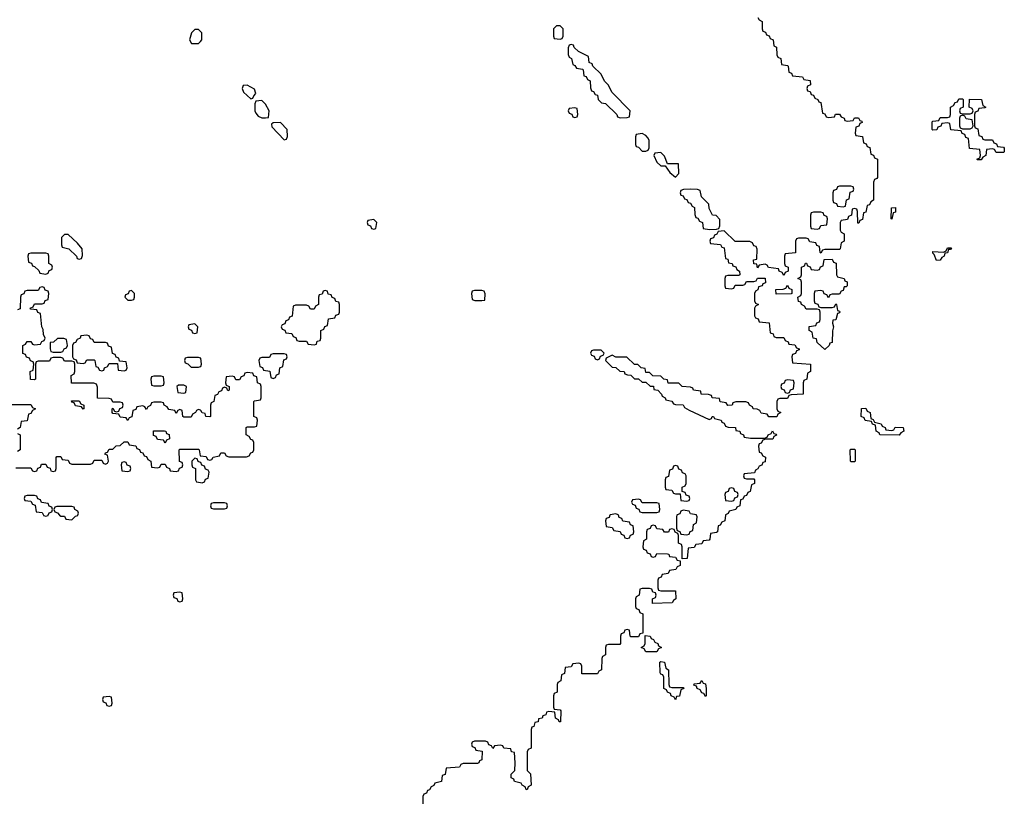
# Model space of a CAD drawing. Header units: inches. Extents: x 2777885 to 2884230, y 684484 to 829189.
# Tile 138 of 239: x 2819030 to 2824314, y 778480 to 782659. Entities that reach past the tile are written whole.
import ezdxf

# ---------------------------------------------------------------- set-up
doc = ezdxf.new("R2010")
doc.units = ezdxf.units.IN
doc.header["$MEASUREMENT"] = 0
for name, color, linetype in [('C8717', 7, 'Continuous'), ('C8718', 7, 'Continuous'), ('C8727', 7, 'Continuous'), ('C8728', 7, 'Continuous')]:
    doc.layers.add(name, color=color, linetype=linetype)

msp = doc.modelspace()

# ---------------------------------------------------------------- linework, layer by layer
at = {"layer": 'C8717', "color": 6}
for points in [[(2819157, 780000), (2819158, 779998), (2819170, 779994), (2819182, 779998), (2819182.7, 780000)], [(2819244.4, 780000), (2819250, 779994), (2819270, 779994), (2819278, 779978), (2819310, 779974), (2819330, 779994), (2819342, 779998), (2819342.7, 780000)]]:
    msp.add_lwpolyline(points, dxfattribs=at)
for points in [[(2819890, 779586), (2819858, 779582), (2819854, 779570), (2819858, 779558), (2819872.7, 779552.7), (2819878, 779538), (2819890, 779534), (2819902, 779538), (2819906, 779550), (2819902, 779582)], [(2819510, 779026), (2819478, 779022), (2819474, 779010), (2819478, 778998), (2819492.7, 778992.7), (2819498, 778978), (2819510, 778974), (2819522, 778978), (2819526, 778990), (2819522, 779022)]]:
    msp.add_lwpolyline(points, close=True, dxfattribs=at)
at = {"layer": 'C8718', "color": 6}
for points in [[(2820000, 782596), (2819990, 782606), (2819970, 782606), (2819951.3, 782588.7), (2819942, 782550), (2819951.6, 782531.6), (2819990, 782532), (2820000, 782542)], [(2820000, 780562.7), (2819990, 780566), (2819978, 780562), (2819974, 780550), (2819958, 780542), (2819950, 780526), (2819910, 780526), (2819906, 780530), (2819902, 780562), (2819890, 780566), (2819878, 780562), (2819870, 780546), (2819862, 780562), (2819830, 780566), (2819822, 780582), (2819806, 780590), (2819802, 780602), (2819790, 780606), (2819750, 780606), (2819738, 780602), (2819732, 780588), (2819718, 780582), (2819710, 780566), (2819702, 780582), (2819690, 780586), (2819658, 780582), (2819652.7, 780567.3), (2819638, 780562), (2819632.7, 780527.3), (2819618, 780522), (2819610, 780508), (2819602, 780522), (2819570, 780526), (2819562, 780542), (2819530, 780546), (2819526, 780550), (2819526, 780570), (2819530, 780574), (2819538, 780558), (2819550, 780554), (2819562, 780558), (2819567.3, 780572.7), (2819582, 780578), (2819586, 780590), (2819582, 780602), (2819570, 780606), (2819530, 780606), (2819522, 780622), (2819510, 780626), (2819448, 780628), (2819447.3, 780687.3), (2819442, 780702), (2819427.3, 780707.3), (2819307.3, 780707.3), (2819306, 780750), (2819322, 780758), (2819326, 780770), (2819326, 780810), (2819322, 780822), (2819310, 780826), (2819270, 780826), (2819262, 780842), (2819250, 780846), (2819210, 780846), (2819198, 780842), (2819190, 780826), (2819130, 780826), (2819118, 780822), (2819114, 780810), (2819114, 780730), (2819110, 780726), (2819087.3, 780727.3), (2819086, 780770), (2819102, 780778), (2819106, 780810), (2819102, 780822), (2819087.3, 780827.3), (2819082, 780842), (2819067.3, 780847.3), (2819062, 780862), (2819047.3, 780867.3), (2819046, 780910), (2819062, 780918), (2819070, 780932), (2819090, 780932), (2819098, 780918), (2819110, 780914), (2819142, 780918), (2819148, 780932), (2819162, 780938), (2819166, 780950), (2819158, 780970), (2819156.4, 780996.4), (2819148, 781010), (2819142, 781082), (2819127.3, 781087.3), (2819122, 781102), (2819090, 781106), (2819086, 781110), (2819102, 781118), (2819110, 781134), (2819150, 781134), (2819162, 781138), (2819167.3, 781152.7), (2819182, 781158), (2819186, 781190), (2819182, 781202), (2819167.3, 781207.3), (2819162, 781222), (2819150, 781226), (2819138, 781222), (2819130, 781206), (2819070, 781206), (2819058, 781202), (2819052, 781188), (2819038, 781182), (2819034, 781170), (2819032.7, 781107.3), (2819018, 781102)], [(2820000, 780842.7), (2819990, 780846), (2819930, 780846), (2819918, 780842), (2819914, 780830), (2819918, 780818), (2819932.7, 780812.7), (2819950, 780794), (2819990, 780794), (2820000, 780797.3)], [(2818950, 780594), (2819090, 780594), (2819098, 780578), (2819114, 780570), (2819098, 780562), (2819090, 780546), (2819078, 780542), (2819070, 780506), (2819038, 780502), (2819032, 780470), (2819018, 780462)], [(2819010, 780254), (2819090, 780254), (2819098, 780238), (2819110, 780234), (2819122, 780238), (2819127.3, 780252.7), (2819142, 780258), (2819147.3, 780272.7), (2819170, 780274), (2819178, 780258), (2819192.7, 780252.7), (2819198, 780238), (2819210, 780234), (2819222, 780238), (2819226, 780250), (2819226, 780310), (2819230, 780314), (2819250, 780314), (2819258, 780298), (2819290, 780294), (2819298, 780278), (2819310, 780274), (2819410, 780274), (2819422, 780278), (2819430, 780294), (2819470, 780294), (2819478, 780278), (2819490, 780274), (2819502, 780278), (2819506, 780290), (2819502, 780322), (2819487.3, 780327.3), (2819490, 780334), (2819502, 780338), (2819510, 780354), (2819530, 780354), (2819548.4, 780371.6), (2819570, 780374), (2819590, 780394), (2819610, 780394), (2819618, 780378), (2819652.7, 780372.7), (2819658, 780358), (2819672.7, 780352.7), (2819678, 780338), (2819690, 780334), (2819698, 780318), (2819710, 780314), (2819718, 780298), (2819734, 780290), (2819738, 780258), (2819770, 780254), (2819782, 780258), (2819790, 780274), (2819810, 780274), (2819818, 780258), (2819834, 780250), (2819838, 780238), (2819870, 780234), (2819882, 780238), (2819887.3, 780252.7), (2819902, 780258), (2819906, 780270), (2819902, 780282), (2819888, 780288), (2819886, 780350), (2819890, 780354), (2819990, 780354), (2819994, 780350), (2819998, 780318), (2820000, 780317.7)], [(2819018, 780438), (2819032, 780430), (2819032, 780350), (2819018, 780342)], [(2820000, 780282.7), (2819987.3, 780287.3), (2819982, 780302), (2819970, 780306), (2819954, 780290), (2819954, 780270), (2819958, 780258), (2819974, 780250), (2819974, 780190), (2819978, 780178), (2820000, 780175.3)], [(2819182.7, 780000), (2819187.3, 780012.7), (2819202, 780018), (2819206, 780030), (2819202, 780042), (2819187.3, 780047.3), (2819182, 780062), (2819147.3, 780067.3), (2819142, 780082), (2819127.3, 780087.3), (2819122, 780102), (2819110, 780106), (2819070, 780106), (2819058, 780102), (2819054, 780090), (2819058, 780078), (2819090, 780074), (2819098, 780058), (2819112.7, 780052.7), (2819118, 780018), (2819150, 780014), (2819157, 780000)], [(2819342.7, 780000), (2819346, 780010), (2819342, 780022), (2819326, 780030), (2819322, 780042), (2819310, 780046), (2819230, 780046), (2819218, 780042), (2819214, 780030), (2819218, 780018), (2819232.7, 780012.7), (2819244.4, 780000)]]:
    msp.add_lwpolyline(points, dxfattribs=at)
for points in [[(2819290, 781506), (2819270, 781506), (2819254, 781490), (2819254, 781450), (2819258, 781438), (2819294, 781430), (2819334, 781390), (2819338, 781378), (2819350, 781374), (2819362, 781378), (2819367.3, 781392.7), (2819366, 781430), (2819340.4, 781460.4)], [(2819170, 781406), (2819090, 781406), (2819078, 781402), (2819074, 781390), (2819078, 781358), (2819092.7, 781352.7), (2819098, 781338), (2819110, 781334), (2819132.7, 781312.7), (2819138, 781298), (2819170, 781294), (2819182, 781298), (2819187.3, 781312.7), (2819202, 781318), (2819206, 781330), (2819202, 781342), (2819186, 781350), (2819186, 781390), (2819182, 781402)], [(2819630, 781206), (2819618, 781202), (2819612.7, 781187.3), (2819598, 781182), (2819594, 781170), (2819610, 781154), (2819630, 781154), (2819642, 781158), (2819646, 781170), (2819646, 781190)], [(2819970, 781026), (2819938, 781022), (2819934, 781010), (2819938, 780998), (2819952.7, 780992.7), (2819958, 780978), (2819970, 780974), (2819982, 780978), (2819986, 781010)], [(2819267.3, 780947.3), (2819232.7, 780947.3), (2819211.6, 780928.4), (2819194, 780926), (2819192.7, 780892.7), (2819198, 780878), (2819210, 780874), (2819250, 780874), (2819262, 780878), (2819268, 780892), (2819282, 780898), (2819286, 780910), (2819282, 780942)], [(2819390, 780966), (2819358, 780962), (2819354, 780950), (2819338, 780942), (2819330, 780926), (2819318, 780922), (2819314, 780910), (2819314, 780850), (2819318, 780838), (2819332.7, 780832.7), (2819338, 780818), (2819370, 780814), (2819382, 780818), (2819390, 780834), (2819430, 780834), (2819434, 780830), (2819438, 780798), (2819450, 780794), (2819458, 780778), (2819470, 780774), (2819482, 780778), (2819486, 780790), (2819502, 780798), (2819510, 780814), (2819554, 780814), (2819558, 780778), (2819590, 780774), (2819602, 780778), (2819606, 780790), (2819602, 780822), (2819566, 780826), (2819562, 780842), (2819547.3, 780847.3), (2819542, 780862), (2819527.3, 780867.3), (2819522, 780902), (2819507.3, 780907.3), (2819502, 780922), (2819490, 780926), (2819430, 780926), (2819422, 780942), (2819410, 780946), (2819402, 780962)], [(2819790, 780746), (2819750, 780746), (2819738, 780742), (2819734, 780730), (2819738, 780698), (2819750, 780694), (2819790, 780694), (2819802, 780698), (2819806, 780710), (2819802, 780742)], [(2819910, 780698), (2819882, 780698), (2819874, 780690), (2819878, 780658), (2819910, 780654), (2819922, 780658), (2819926, 780690)], [(2819370, 780568), (2819362, 780582), (2819330, 780586), (2819322, 780602), (2819310, 780606), (2819307.3, 780612.7), (2819350, 780614), (2819358, 780598), (2819374, 780590), (2819374, 780570)], [(2819810, 780386), (2819802, 780402), (2819770, 780406), (2819762, 780422), (2819747.3, 780427.3), (2819747.3, 780452.7), (2819807.3, 780452.7), (2819814, 780450), (2819818, 780438), (2819832.7, 780432.7), (2819834, 780410), (2819818, 780402)], [(2819590, 780286), (2819578, 780282), (2819574, 780270), (2819578, 780238), (2819610, 780234), (2819622, 780238), (2819626, 780250), (2819622, 780262), (2819607.3, 780267.3), (2819602, 780282)]]:
    msp.add_lwpolyline(points, close=True, dxfattribs=at)
at = {"layer": 'C8727', "color": 6}
for points in [[(2822817.7, 780000), (2822814, 779970), (2822798, 779962), (2822790, 779946), (2822778, 779942), (2822774, 779910), (2822770, 779906), (2822738, 779902), (2822734, 779870), (2822730, 779866), (2822698, 779862), (2822690, 779846), (2822658, 779842), (2822650, 779826), (2822618, 779822), (2822612.7, 779767.3), (2822586, 779766), (2822586, 779830), (2822582, 779842), (2822566, 779850), (2822566, 779890), (2822562, 779902), (2822548, 779908), (2822542, 779922), (2822530, 779926), (2822518, 779922), (2822511.6, 779908.4), (2822490, 779908), (2822482, 779922), (2822450, 779926), (2822442, 779942), (2822430, 779946), (2822418, 779942), (2822412.7, 779927.3), (2822398, 779922), (2822394, 779910), (2822394, 779870), (2822378, 779862), (2822374, 779830), (2822378, 779818), (2822392.7, 779812.7), (2822398, 779798), (2822412.7, 779792.7), (2822418, 779778), (2822430, 779774), (2822442, 779778), (2822450, 779794), (2822507.3, 779792.7), (2822514, 779790), (2822518, 779778), (2822550, 779774), (2822558, 779758), (2822574, 779754), (2822574, 779730), (2822558, 779722), (2822552, 779708), (2822518, 779702), (2822510, 779686), (2822478, 779682), (2822472.7, 779667.3), (2822458, 779662), (2822454, 779650), (2822454, 779610), (2822458, 779598), (2822470, 779594), (2822550, 779594), (2822552, 779550), (2822538, 779542), (2822531.1, 779528.9), (2822426, 779526), (2822426, 779550), (2822442, 779558), (2822446, 779570), (2822442, 779582), (2822427.3, 779587.3), (2822422, 779602), (2822410, 779606), (2822370, 779606), (2822358, 779602), (2822354, 779570), (2822338, 779562), (2822334, 779550), (2822334, 779510), (2822338, 779498), (2822352.7, 779492.7), (2822358, 779478), (2822374, 779470), (2822374, 779366), (2822358, 779362), (2822350, 779346), (2822310, 779346), (2822306, 779350), (2822302, 779382), (2822290, 779386), (2822278, 779382), (2822272.7, 779367.3), (2822258, 779362), (2822254, 779350), (2822254, 779310), (2822250, 779306), (2822190, 779306), (2822178, 779302), (2822174, 779290), (2822174, 779250), (2822158, 779242), (2822154, 779230), (2822152, 779170), (2822138, 779162), (2822130, 779148), (2822047.3, 779147.3), (2822046, 779190), (2822042, 779202), (2822030, 779206), (2821998, 779202), (2821990, 779186), (2821958, 779182), (2821954, 779150), (2821938, 779142), (2821934, 779110), (2821918, 779102), (2821914, 779090), (2821914, 779050), (2821898, 779042), (2821894, 779030), (2821894, 778970), (2821898, 778958), (2821930, 778954), (2821934, 778950), (2821932, 778890), (2821926, 778890), (2821922, 778902), (2821906, 778910), (2821902, 778942), (2821870, 778946), (2821858, 778942), (2821852.7, 778927.3), (2821838, 778922), (2821834, 778910), (2821814, 778906), (2821812, 778890), (2821794, 778886), (2821790, 778866), (2821778, 778862), (2821774, 778850), (2821774, 778750), (2821758, 778742), (2821754, 778730), (2821754, 778630), (2821771.1, 778611.1), (2821774, 778550), (2821758, 778542), (2821754, 778526), (2821747.3, 778527.3), (2821742, 778542), (2821726, 778550), (2821722, 778562), (2821686, 778570), (2821682, 778582), (2821668, 778590), (2821668, 778610), (2821688, 778630), (2821688.7, 778670), (2821686, 778726), (2821668.9, 778728.9), (2821666, 778746), (2821628.4, 778748.4), (2821622, 778762), (2821610, 778766), (2821578, 778762), (2821570, 778748), (2821562, 778762), (2821547.3, 778767.3), (2821542, 778782), (2821530, 778786), (2821470, 778786), (2821458, 778782), (2821454, 778770), (2821458, 778758), (2821472.7, 778752.7), (2821478, 778738), (2821512.7, 778732.7), (2821510, 778686), (2821498, 778682), (2821494, 778670), (2821487.3, 778667.3), (2821410, 778666), (2821398, 778662), (2821390, 778648), (2821318, 778642), (2821312.7, 778607.3), (2821298, 778602), (2821294, 778570), (2821258, 778562), (2821252, 778548), (2821238, 778542), (2821230, 778526), (2821218, 778522), (2821212.7, 778507.3), (2821198, 778502), (2821194, 778490), (2821194, 778450)], [(2822197.3, 780000), (2822192.7, 779987.3), (2822178, 779982), (2822174, 779970), (2822178, 779938), (2822210, 779934), (2822218, 779918), (2822252.7, 779912.7), (2822258, 779898), (2822272.7, 779892.7), (2822278, 779878), (2822290, 779874), (2822302, 779878), (2822307.3, 779892.7), (2822322, 779898), (2822326, 779910), (2822322, 779942), (2822307.3, 779947.3), (2822302, 779962), (2822267.3, 779967.3), (2822262, 779982), (2822247.3, 779987.3), (2822242.7, 780000)], [(2822557.3, 780000), (2822554, 779990), (2822554, 779930), (2822558, 779918), (2822572.7, 779912.7), (2822578, 779898), (2822610, 779894), (2822622, 779898), (2822627.3, 779912.7), (2822642, 779918), (2822646, 779950), (2822662, 779958), (2822666, 779990), (2822662.7, 780000)]]:
    msp.add_lwpolyline(points, dxfattribs=at)
for points in [[(2822390, 779266), (2822382, 779282), (2822366, 779290), (2822382, 779298), (2822386, 779310), (2822386, 779354), (2822414, 779350), (2822418, 779338), (2822432, 779332), (2822438, 779318), (2822454, 779310), (2822458, 779298), (2822474, 779290), (2822458, 779282), (2822450, 779266)], [(2822530, 779074), (2822590, 779074), (2822594, 779070), (2822578, 779062), (2822570.9, 779029.1), (2822554, 779026), (2822550, 779008), (2822542, 779022), (2822526, 779030), (2822522, 779042), (2822506, 779050), (2822502, 779062), (2822486, 779070), (2822486, 779130), (2822482, 779142), (2822470, 779146), (2822467.3, 779152.7), (2822466, 779210), (2822470, 779214), (2822491.1, 779211.1), (2822498, 779178), (2822512, 779170), (2822514, 779090), (2822518, 779078)], [(2822710, 779026), (2822702, 779042), (2822690, 779046), (2822682, 779062), (2822666, 779070), (2822662, 779082), (2822647.3, 779087.3), (2822650, 779094), (2822682, 779098), (2822690, 779112), (2822698, 779098), (2822710, 779094), (2822714, 779070), (2822714, 779030)]]:
    msp.add_lwpolyline(points, close=True, dxfattribs=at)
at = {"layer": 'C8728', "color": 6}
for points in [[(2822991.6, 782671.6), (2822998, 782658), (2823014, 782650), (2823014, 782610), (2823018, 782598), (2823032.7, 782592.7), (2823038, 782578), (2823052.7, 782572.7), (2823058, 782558), (2823074, 782550), (2823078, 782518), (2823091.6, 782511.6), (2823094, 782470), (2823098, 782458), (2823114, 782450), (2823118, 782418), (2823150, 782414), (2823154, 782410), (2823158, 782378), (2823172, 782372), (2823178, 782358), (2823231.6, 782351.6), (2823238, 782338), (2823272.7, 782332.7), (2823274, 782310), (2823258, 782302), (2823254, 782290), (2823258, 782278), (2823272.7, 782272.7), (2823278, 782258), (2823290, 782254), (2823298, 782238), (2823314, 782230), (2823318, 782218), (2823330, 782214), (2823338, 782158), (2823350, 782154), (2823358, 782138), (2823370, 782134), (2823402, 782138), (2823408.4, 782151.6), (2823430, 782152), (2823438, 782138), (2823454, 782130), (2823458, 782118), (2823470, 782114), (2823502, 782118), (2823510, 782132), (2823531.6, 782131.6), (2823538, 782118), (2823550, 782114), (2823552, 782108), (2823538, 782102), (2823532.7, 782087.3), (2823518, 782082), (2823514, 782050), (2823518, 782038), (2823552.7, 782032.7), (2823558, 781998), (2823572.7, 781992.7), (2823578, 781978), (2823592.7, 781972.7), (2823598, 781938), (2823612.7, 781932.7), (2823618, 781918), (2823634, 781910), (2823632.7, 781812.7), (2823630, 781806), (2823618, 781802), (2823612.7, 781787.3), (2823612, 781690), (2823598, 781682), (2823590, 781666), (2823578, 781662), (2823570, 781626), (2823558, 781622), (2823552.7, 781587.3), (2823538, 781582), (2823532.7, 781567.3), (2823527.3, 781567.3), (2823526, 781630), (2823522, 781642), (2823510, 781646), (2823498, 781642), (2823494, 781610), (2823478, 781602), (2823472.7, 781587.3), (2823438, 781582), (2823434, 781570), (2823434, 781530), (2823438, 781518), (2823454, 781510), (2823454, 781470), (2823438, 781462), (2823434, 781430), (2823430, 781426), (2823350, 781426), (2823338, 781422), (2823330, 781406), (2823326, 781410), (2823322, 781442), (2823307.3, 781447.3), (2823302, 781462), (2823270, 781466), (2823262, 781482), (2823250, 781486), (2823210, 781486), (2823198, 781482), (2823194, 781470), (2823192.7, 781407.3), (2823138, 781402), (2823134, 781390), (2823134, 781350), (2823138, 781338), (2823154, 781330), (2823154, 781310), (2823138, 781302), (2823130, 781286), (2823122, 781302), (2823106, 781310), (2823102, 781322), (2823048.4, 781328.4), (2823042, 781342), (2823030, 781346), (2822998, 781342), (2822990, 781328), (2822986, 781346), (2822970, 781348), (2822968, 781370), (2822986, 781374), (2822987.3, 781427.3), (2822982, 781442), (2822970, 781446), (2822962, 781462), (2822948, 781468), (2822870, 781468.7), (2822810, 781526), (2822778, 781522), (2822772, 781508), (2822758, 781502), (2822752.7, 781487.3), (2822738, 781482), (2822734, 781470), (2822738, 781458), (2822791.6, 781451.6), (2822798, 781438), (2822810, 781434), (2822818, 781378), (2822830, 781374), (2822834, 781354), (2822854, 781350), (2822858, 781338), (2822872.7, 781332.7), (2822878, 781318), (2822892, 781310), (2822894, 781290), (2822890, 781286), (2822830, 781286), (2822818, 781282), (2822814, 781270), (2822814, 781230), (2822818, 781218), (2822850, 781214), (2822862, 781218), (2822870, 781234), (2822910, 781234), (2822922, 781238), (2822930, 781254), (2822970, 781254), (2822982, 781258), (2822990, 781272), (2823031.1, 781271.1), (2823032.7, 781247.3), (2823018, 781242), (2823014, 781230), (2822994, 781226), (2822991.6, 781208.4), (2822978, 781202), (2822974, 781190), (2822974, 781150), (2822978, 781138), (2822994, 781130), (2822978, 781122), (2822974, 781110), (2822974, 781070), (2822978, 781058), (2822992.7, 781052.7), (2822998, 781038), (2823052.7, 781032.7), (2823058, 780978), (2823072.7, 780972.7), (2823078, 780958), (2823090, 780954), (2823130, 780954), (2823138, 780938), (2823154, 780930), (2823158, 780918), (2823190, 780914), (2823198, 780898), (2823212.7, 780892.7), (2823212.7, 780887.3), (2823198, 780882), (2823192.7, 780867.3), (2823178, 780862), (2823174, 780850), (2823178, 780818), (2823274, 780810), (2823274, 780770), (2823258, 780762), (2823254, 780730), (2823238, 780722), (2823234, 780710), (2823234, 780650), (2823170, 780646), (2823158, 780642), (2823150, 780626), (2823110, 780626), (2823098, 780622), (2823094, 780610), (2823094, 780570), (2823098, 780558), (2823114, 780550), (2823098, 780542), (2823092.7, 780527.3), (2823050, 780528), (2823042, 780542), (2823010, 780548), (2823002, 780562), (2822988, 780568), (2822966, 780570), (2822962, 780582), (2822946, 780590), (2822942, 780602), (2822927.3, 780607.3), (2822872.7, 780607.3), (2822858, 780602), (2822854, 780590), (2822830, 780588), (2822822, 780602), (2822790, 780608), (2822786, 780626), (2822746, 780630), (2822742, 780642), (2822727.3, 780647.3), (2822688, 780650), (2822686, 780666), (2822646, 780670), (2822642, 780682), (2822630, 780686), (2822586, 780690), (2822567.3, 780707.3), (2822510, 780708), (2822506, 780726), (2822486, 780730), (2822470, 780746), (2822428.4, 780748.4), (2822410, 780766), (2822390, 780766), (2822386, 780786), (2822366, 780790), (2822348, 780808), (2822329, 780809), (2822288, 780848), (2822230, 780848), (2822210, 780858), (2822178, 780842), (2822174, 780830), (2822210, 780794), (2822230, 780792), (2822250, 780772), (2822274, 780770), (2822278, 780758), (2822292, 780752), (2822310, 780751.3), (2822330, 780732), (2822351.6, 780731.6), (2822370, 780714), (2822390, 780714), (2822412.7, 780692.7), (2822431.3, 780691.3), (2822434, 780674), (2822454, 780670), (2822474, 780650), (2822478, 780638), (2822494, 780630), (2822498, 780618), (2822530, 780612), (2822538, 780598), (2822550, 780594), (2822590, 780591), (2822598, 780578), (2822623.6, 780563.6), (2822730, 780514), (2822742, 780518), (2822746, 780530), (2822754, 780530), (2822758, 780518), (2822794, 780510), (2822798, 780498), (2822810, 780494), (2822818, 780478), (2822832, 780472), (2822872, 780470), (2822874, 780454), (2822894, 780450), (2822898, 780438), (2822914, 780430), (2822918, 780418), (2822952.7, 780412.7), (2823027.3, 780412.7), (2823042, 780418), (2823046, 780430), (2823062, 780438), (2823070, 780452), (2823078, 780438), (2823090, 780434), (2823091.6, 780428.4), (2823078, 780422), (2823071.6, 780408.4), (2823032.7, 780407.3), (2823018, 780402), (2823010, 780386), (2822998, 780382), (2822994, 780370), (2822998, 780338), (2823010, 780334), (2823018, 780318), (2823031.6, 780311.6), (2823030, 780286), (2823018, 780282), (2823012.7, 780267.3), (2822998, 780262), (2822992, 780248), (2822978, 780242), (2822972.7, 780227.3), (2822918, 780222), (2822914, 780210), (2822918, 780198), (2822930, 780194), (2822970, 780194), (2822974, 780190), (2822974, 780170), (2822958, 780162), (2822950, 780126), (2822938, 780122), (2822930, 780106), (2822918, 780102), (2822910, 780086), (2822898, 780082), (2822894, 780050), (2822878, 780042), (2822874, 780030), (2822838, 780022), (2822832, 780008), (2822818, 780002), (2822817.7, 780000)], [(2820000, 782542), (2820008, 782550), (2820008, 782588), (2820000, 782596)], [(2820000, 780797.3), (2820002, 780798), (2820006, 780810), (2820002, 780842), (2820000, 780842.7)], [(2820000, 780317.7), (2820030, 780314), (2820038, 780298), (2820050, 780294), (2820062, 780298), (2820068.4, 780311.6), (2820102, 780318), (2820110, 780334), (2820130, 780334), (2820138, 780318), (2820152.7, 780312.7), (2820247.3, 780312.7), (2820262, 780318), (2820270, 780334), (2820282, 780338), (2820286, 780350), (2820286, 780390), (2820282, 780402), (2820270, 780406), (2820262, 780422), (2820246, 780430), (2820246, 780470), (2820250, 780474), (2820290, 780474), (2820302, 780478), (2820306, 780510), (2820302, 780522), (2820286, 780530), (2820286, 780610), (2820290, 780614), (2820322, 780618), (2820326, 780630), (2820326, 780690), (2820322, 780702), (2820306, 780710), (2820302, 780742), (2820287.3, 780747.3), (2820282, 780762), (2820250, 780766), (2820238, 780762), (2820232.7, 780747.3), (2820218, 780742), (2820210, 780726), (2820190, 780726), (2820182, 780742), (2820170, 780746), (2820138, 780742), (2820134, 780710), (2820138, 780698), (2820154, 780690), (2820154, 780670), (2820147.3, 780667.3), (2820142, 780682), (2820130, 780686), (2820118, 780682), (2820112.7, 780667.3), (2820098, 780662), (2820092, 780648), (2820078, 780642), (2820072, 780610), (2820058, 780602), (2820054, 780590), (2820054, 780530), (2820050, 780528), (2820029.1, 780529.1), (2820026, 780546), (2820008.4, 780548.4), (2820002, 780562), (2820000, 780562.7)], [(2820000, 780175.3), (2820010, 780174), (2820022, 780178), (2820027.3, 780192.7), (2820042, 780198), (2820046, 780230), (2820042, 780242), (2820027.3, 780247.3), (2820022, 780262), (2820007.3, 780267.3), (2820002, 780282), (2820000, 780282.7)], [(2822662.7, 780000), (2822662, 780002), (2822630, 780006), (2822622, 780022), (2822590, 780026), (2822578, 780022), (2822572.7, 780007.3), (2822558, 780002), (2822557.3, 780000)], [(2822242.7, 780000), (2822242, 780002), (2822230, 780006), (2822198, 780002), (2822197.3, 780000)]]:
    msp.add_lwpolyline(points, dxfattribs=at)
for points in [[(2821930, 782626), (2821910, 782626), (2821894, 782610), (2821894, 782570), (2821898, 782558), (2821930, 782554), (2821942, 782558), (2821946, 782570), (2821946, 782610)], [(2821990, 782526), (2821978, 782522), (2821972.7, 782507.3), (2821972.7, 782472.7), (2821978, 782458), (2821992, 782450), (2821998, 782418), (2822010, 782414), (2822018, 782398), (2822050, 782394), (2822054, 782390), (2822058, 782358), (2822070, 782354), (2822078, 782338), (2822091.6, 782331.6), (2822092.7, 782292.7), (2822098, 782278), (2822110, 782274), (2822118, 782258), (2822130, 782254), (2822134, 782230), (2822152.7, 782212.7), (2822174, 782210), (2822234, 782150), (2822238, 782138), (2822252.7, 782132.7), (2822290, 782134), (2822302, 782138), (2822306, 782170), (2822208.9, 782268.9), (2822188, 782310), (2822169.1, 782329.1), (2822150, 782366), (2822106, 782410), (2822102, 782422), (2822086, 782430), (2822082, 782462), (2822029, 782489), (2822006, 782510), (2822002, 782522)], [(2820250, 782308), (2820230, 782306), (2820224.7, 782290), (2820231.3, 782270), (2820270, 782234), (2820282, 782238), (2820286, 782250), (2820298, 782262), (2820290, 782286)], [(2820330, 782226), (2820298, 782222), (2820292, 782208), (2820291.3, 782190), (2820291.3, 782170), (2820296.9, 782156.9), (2820310, 782142), (2820330, 782132), (2820350, 782132), (2820366, 782134), (2820368.7, 782170), (2820350, 782206)], [(2824090, 782154), (2824130, 782154), (2824142, 782158), (2824146, 782170), (2824142, 782182), (2824126, 782190), (2824128, 782232), (2824191.1, 782231.1), (2824198, 782198), (2824214, 782190), (2824210, 782186), (2824178, 782182), (2824172.7, 782167.3), (2824158, 782162), (2824154, 782150), (2824154, 782090), (2824158, 782078), (2824172.7, 782072.7), (2824178, 782038), (2824192.7, 782032.7), (2824198, 782018), (2824210, 782014), (2824250, 782014), (2824258, 781998), (2824272.7, 781992.7), (2824278, 781978), (2824310, 781974), (2824314, 781970), (2824314, 781950), (2824310, 781946), (2824270, 781946), (2824262, 781962), (2824250, 781966), (2824218, 781962), (2824214, 781930), (2824198, 781922), (2824190, 781906), (2824170, 781906), (2824166, 781910), (2824182, 781918), (2824186, 781930), (2824182, 781962), (2824127.3, 781967.3), (2824122, 782022), (2824107.3, 782027.3), (2824102, 782042), (2824087.3, 782047.3), (2824082, 782062), (2824027.3, 782067.3), (2824022, 782102), (2824010, 782106), (2823978, 782102), (2823972.7, 782087.3), (2823958, 782082), (2823952.7, 782067.3), (2823930, 782066), (2823926, 782070), (2823926, 782110), (2823930, 782114), (2823962, 782118), (2823970, 782134), (2824010, 782134), (2824022, 782138), (2824026, 782150), (2824026, 782190), (2824042, 782198), (2824050, 782214), (2824062, 782218), (2824070, 782234), (2824090, 782234), (2824094, 782230), (2824094, 782190), (2824078, 782182), (2824074, 782170), (2824078, 782158)], [(2822010, 782186), (2821978, 782182), (2821974, 782170), (2821978, 782158), (2821992.7, 782152.7), (2821998, 782138), (2822010, 782134), (2822022, 782138), (2822026, 782150), (2822022, 782182)], [(2824090, 782146), (2824078, 782142), (2824074, 782130), (2824074, 782090), (2824078, 782078), (2824090, 782074), (2824130, 782074), (2824142, 782078), (2824146, 782090), (2824142, 782122), (2824110, 782126), (2824102, 782142)], [(2820430, 782108), (2820390, 782106), (2820382, 782098), (2820383.6, 782083.6), (2820450, 782014), (2820462, 782018), (2820467.3, 782032.7), (2820466, 782070)], [(2822370, 782048), (2822338, 782042), (2822334, 782030), (2822334, 781990), (2822338, 781978), (2822350, 781974), (2822370, 781954), (2822390, 781954), (2822402, 781958), (2822408, 781972), (2822408.7, 782010), (2822403.1, 782023.1), (2822390, 782038)], [(2822470, 781946), (2822438, 781942), (2822434, 781930), (2822450, 781894), (2822470, 781874), (2822494, 781874), (2822519.6, 781839.6), (2822550, 781814), (2822567.3, 781832.7), (2822566, 781886), (2822506, 781886), (2822490, 781926)], [(2822630, 781748.7), (2822592.7, 781747.3), (2822578, 781742), (2822574, 781730), (2822578, 781718), (2822590, 781714), (2822598, 781698), (2822610, 781694), (2822618, 781678), (2822630, 781674), (2822638, 781658), (2822651.6, 781651.6), (2822652.7, 781612.7), (2822658, 781598), (2822670, 781594), (2822678, 781578), (2822694, 781570), (2822698, 781538), (2822732.7, 781532.7), (2822770, 781534), (2822782, 781538), (2822787.3, 781552.7), (2822787.3, 781587.3), (2822768, 781608), (2822748, 781610), (2822730, 781646), (2822728, 781668), (2822688.4, 781708.4), (2822682, 781742), (2822667.3, 781747.3)], [(2823490, 781766), (2823430, 781766), (2823418, 781762), (2823412.7, 781747.3), (2823398, 781742), (2823394, 781730), (2823394, 781690), (2823398, 781678), (2823412.7, 781672.7), (2823418, 781658), (2823450, 781654), (2823462, 781658), (2823467.3, 781692.7), (2823482, 781698), (2823487.3, 781732.7), (2823502, 781738), (2823506, 781750), (2823502, 781762)], [(2823330, 781626), (2823290, 781626), (2823278, 781622), (2823274, 781610), (2823274, 781550), (2823278, 781538), (2823310, 781534), (2823322, 781538), (2823330, 781554), (2823362, 781558), (2823366, 781590), (2823362, 781602), (2823347.3, 781607.3), (2823342, 781622)], [(2823710, 781588), (2823706, 781590), (2823708.7, 781650), (2823730, 781651.3), (2823730, 781626), (2823718, 781622)], [(2820930, 781586), (2820898, 781582), (2820894, 781570), (2820898, 781558), (2820912.7, 781552.7), (2820918, 781538), (2820930, 781534), (2820942, 781538), (2820946, 781570)], [(2823950, 781366), (2823938, 781398), (2823930, 781406), (2823930, 781414), (2823988, 781412), (2824002, 781418), (2824010, 781434), (2824030, 781434), (2824026, 781426), (2824014, 781426), (2824010, 781408), (2823994, 781406), (2823992, 781390), (2823978, 781382), (2823970, 781368.7)], [(2823370, 781166), (2823362, 781182), (2823347.3, 781187.3), (2823342, 781202), (2823330, 781206), (2823298, 781202), (2823294, 781190), (2823294, 781150), (2823298, 781138), (2823312.7, 781132.7), (2823318, 781118), (2823330, 781114), (2823390, 781114), (2823402, 781118), (2823410, 781134), (2823414, 781130), (2823418, 781098), (2823430, 781094), (2823430.9, 781090.9), (2823430, 781086), (2823418, 781082), (2823410, 781048), (2823394, 781046), (2823392, 781030), (2823398, 781010), (2823391.6, 780988.4), (2823390, 780926), (2823378, 780922), (2823374, 780910), (2823350, 780889.3), (2823310, 780926), (2823306, 780946), (2823288, 780950), (2823282, 780982), (2823266, 780990), (2823267.3, 781012.7), (2823302, 781018), (2823307.3, 781032.7), (2823322, 781038), (2823326, 781050), (2823326, 781090), (2823322, 781102), (2823310, 781106), (2823250, 781106), (2823242, 781122), (2823226, 781130), (2823222, 781142), (2823210, 781146), (2823206, 781170), (2823222, 781178), (2823226, 781190), (2823226, 781250), (2823222, 781262), (2823206, 781270), (2823222, 781278), (2823226, 781290), (2823226, 781330), (2823242, 781338), (2823247.3, 781352.7), (2823252.7, 781352.7), (2823258, 781338), (2823272.7, 781332.7), (2823278, 781318), (2823310, 781314), (2823322, 781318), (2823327.3, 781332.7), (2823342, 781338), (2823347.3, 781372.7), (2823390, 781374), (2823398, 781358), (2823412, 781352), (2823414, 781290), (2823418, 781278), (2823454, 781270), (2823458, 781258), (2823471.3, 781251.3), (2823470.8, 781230.8), (2823466, 781226), (2823454, 781226), (2823450, 781206), (2823438, 781202), (2823430, 781186), (2823390, 781186), (2823378, 781182)], [(2820670, 781206), (2820658, 781202), (2820654, 781186), (2820638, 781182), (2820634, 781170), (2820634, 781130), (2820618, 781122), (2820610, 781106), (2820590, 781106), (2820582, 781122), (2820570, 781126), (2820510, 781126), (2820498, 781122), (2820492.7, 781067.3), (2820478, 781062), (2820472, 781048), (2820458, 781042), (2820452.7, 781027.3), (2820438, 781022), (2820434, 781010), (2820438, 780998), (2820452.7, 780992.7), (2820458, 780978), (2820490, 780974), (2820498, 780958), (2820512.7, 780952.7), (2820518, 780938), (2820530, 780934), (2820570, 780934), (2820578, 780918), (2820610, 780914), (2820622, 780918), (2820627.3, 780932.7), (2820642, 780938), (2820646, 780950), (2820646, 780990), (2820662, 780998), (2820667.3, 781012.7), (2820682, 781018), (2820687.3, 781052.7), (2820722, 781058), (2820727.3, 781072.7), (2820742, 781078), (2820746, 781090), (2820746, 781130), (2820742, 781142), (2820727.3, 781147.3), (2820722, 781162), (2820707.3, 781167.3), (2820702, 781182), (2820686, 781186), (2820682, 781202)], [(2821510, 781206), (2821470, 781206), (2821458, 781202), (2821454, 781190), (2821458, 781158), (2821472.7, 781152.7), (2821510, 781152), (2821526, 781154), (2821527.3, 781187.3), (2821522, 781202)], [(2823090, 781186), (2823088, 781210), (2823127.3, 781212.7), (2823142, 781218), (2823150, 781234), (2823158, 781218), (2823174, 781210), (2823174, 781190), (2823170, 781188)], [(2822150, 780886), (2822110, 780886), (2822098, 780882), (2822094, 780870), (2822098, 780858), (2822112.7, 780852.7), (2822118, 780838), (2822130, 780834), (2822142, 780838), (2822147.3, 780852.7), (2822162, 780858), (2822166, 780870)], [(2820450, 780866), (2820390, 780866), (2820378, 780862), (2820370, 780846), (2820330, 780846), (2820318, 780842), (2820314, 780830), (2820318, 780798), (2820332.7, 780792.7), (2820338, 780778), (2820372.7, 780772.7), (2820378, 780738), (2820390, 780734), (2820402, 780738), (2820407.3, 780752.7), (2820422, 780758), (2820426, 780790), (2820442, 780798), (2820447.3, 780832.7), (2820462, 780838), (2820466, 780850), (2820462, 780862)], [(2823150, 780726), (2823138, 780722), (2823132.7, 780707.3), (2823118, 780702), (2823114, 780690), (2823118, 780678), (2823132.7, 780672.7), (2823138, 780658), (2823150, 780654), (2823162, 780658), (2823167.3, 780672.7), (2823182, 780678), (2823186, 780710), (2823182, 780722)], [(2823710, 780454), (2823722, 780458), (2823728.4, 780471.6), (2823770.9, 780470.9), (2823774, 780450), (2823758, 780442), (2823750, 780428.7), (2823646, 780430), (2823642, 780442), (2823626, 780450), (2823622, 780482), (2823607.3, 780487.3), (2823602, 780502), (2823567.3, 780507.3), (2823562, 780522), (2823546, 780530), (2823547.3, 780572.7), (2823570, 780574), (2823578, 780558), (2823594, 780550), (2823598, 780518), (2823610, 780514), (2823618, 780498), (2823654, 780490), (2823658, 780478), (2823674, 780470), (2823678, 780458)], [(2823490, 780286), (2823488, 780290), (2823486, 780350), (2823490, 780354), (2823510, 780354), (2823514, 780350), (2823514, 780290), (2823510, 780286)], [(2822550, 780266), (2822538, 780262), (2822532.7, 780247.3), (2822518, 780242), (2822512.7, 780207.3), (2822498, 780202), (2822494, 780190), (2822494, 780150), (2822498, 780138), (2822530, 780134), (2822538, 780118), (2822550, 780114), (2822574, 780114), (2822578, 780078), (2822610, 780074), (2822622, 780078), (2822626, 780090), (2822622, 780102), (2822607.3, 780107.3), (2822602, 780122), (2822586, 780126), (2822586, 780150), (2822602, 780158), (2822606, 780170), (2822606, 780210), (2822602, 780222), (2822587.3, 780227.3), (2822582, 780242), (2822567.3, 780247.3), (2822562, 780262)], [(2822850, 780146), (2822838, 780142), (2822832.7, 780127.3), (2822818, 780122), (2822814, 780110), (2822818, 780078), (2822850, 780074), (2822862, 780078), (2822867.3, 780092.7), (2822882, 780098), (2822886, 780110), (2822882, 780122), (2822867.3, 780127.3), (2822862, 780142)], [(2822350, 780086), (2822318, 780082), (2822314, 780070), (2822318, 780058), (2822332.7, 780052.7), (2822338, 780038), (2822352.7, 780032.7), (2822358, 780018), (2822370, 780014), (2822450, 780014), (2822462, 780018), (2822466, 780030), (2822462, 780062), (2822450, 780066), (2822370, 780066), (2822362, 780082)], [(2820130, 780066), (2820070, 780066), (2820058, 780062), (2820054, 780050), (2820058, 780038), (2820070, 780034), (2820130, 780034), (2820142, 780038), (2820146, 780050), (2820142, 780062)]]:
    msp.add_lwpolyline(points, close=True, dxfattribs=at)

doc.saveas('drawing.dxf')
